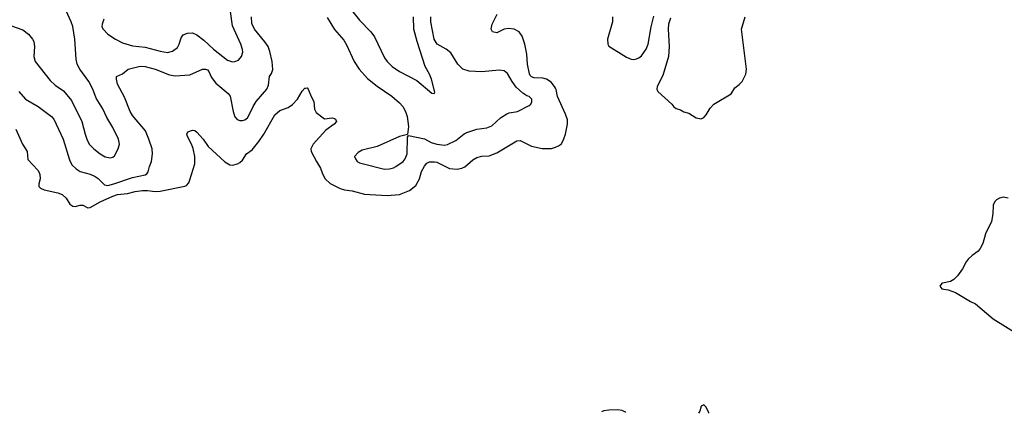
# Model space of a CAD drawing. Header units: inches. Extents: x 1678809 to 1859548, y 384609 to 522868.
# Tile 20 of 256: x 1745704 to 1753600, y 385152 to 388306. Entities that reach past the tile are written whole.
import ezdxf

# ---------------------------------------------------------------- set-up
doc = ezdxf.new("R2010")
doc.units = ezdxf.units.IN
doc.header["$MEASUREMENT"] = 0
doc.layers.add('B7348', color=7, linetype='Continuous')
doc.layers.add('B7358', color=7, linetype='Continuous')

msp = doc.modelspace()

# ---------------------------------------------------------------- linework, layer by layer
at = {"layer": 'B7348', "color": 5}
for points, elevation in [([(1746379.2, 388310), (1746364.9, 388270), (1746364.2, 388250), (1746374, 388230), (1746410.4, 388190), (1746472.4, 388150), (1746530, 388120.6), (1746610, 388097.5), (1746710, 388086.9), (1746830, 388052.8), (1746890, 388044.3), (1746930, 388054.4), (1746970, 388084.2), (1746983.9, 388110), (1746999.8, 388160.2), (1747016.6, 388183.4), (1747050, 388199), (1747090, 388200.3), (1747124.2, 388184.2), (1747182, 388142), (1747259.2, 388070), (1747370, 387982.9), (1747410, 387969.2), (1747430, 387970.3), (1747458.2, 387981.8), (1747483, 388010), (1747492.9, 388047.1), (1747492.1, 388067.9), (1747478.8, 388110), (1747410, 388257), (1747380.2, 388490)], 260), ([(1745630, 388260.7), (1745730, 388225), (1745774.9, 388190), (1745808, 388150), (1745817.8, 388130), (1745824.1, 388090), (1745817.2, 388010), (1745829.3, 387970), (1745950, 387819.7), (1745990, 387782), (1746056.8, 387736.8), (1746119.2, 387659.2), (1746203.2, 387490), (1746229.2, 387390), (1746242.6, 387350), (1746262.4, 387310), (1746298.9, 387270), (1746350.3, 387230), (1746390, 387207.1), (1746430, 387199), (1746450, 387204.9), (1746463.6, 387216.4), (1746495.4, 387270), (1746503.5, 387310), (1746496.8, 387350), (1746450, 387442.4), (1746402.3, 387522.3), (1746370, 387591.3), (1746317.9, 387677.9), (1746289.8, 387750), (1746259.8, 387810), (1746187.7, 387910), (1746166, 387950), (1746156.2, 387990), (1746147.3, 388150), (1746130.5, 388250.5), (1746117.5, 388290), (1746052.8, 388430)], 260), ([(1745698.3, 387730), (1745750.3, 387670), (1745852.7, 387610), (1745960.3, 387530), (1745978.3, 387510), (1746053.8, 387350), (1746103.1, 387183.1), (1746123.8, 387143.8), (1746157.6, 387110), (1746190.2, 387090.2), (1746270, 387067.5), (1746308.5, 387050), (1746333.7, 387033.7), (1746383.4, 386983.4), (1746410, 386977.1), (1746460.5, 386990), (1746610, 387041), (1746710, 387063.2), (1746725.1, 387070), (1746734.2, 387085.8), (1746744.7, 387130), (1746762, 387170), (1746769.7, 387230), (1746765.4, 387270), (1746740.4, 387350), (1746714.4, 387414.4), (1746610, 387539.6), (1746589.7, 387570), (1746544.1, 387684.1), (1746490, 387789.2), (1746481.2, 387830), (1746482, 387850), (1746530, 387871), (1746575.3, 387910), (1746670, 387934.3), (1746709.8, 387930.3), (1746790.6, 387910), (1746904.8, 387864.8), (1746950, 387856.9), (1747070, 387863.6), (1747169.2, 387910), (1747194.8, 387910), (1747210, 387903.1), (1747220.3, 387890), (1747243.8, 387843.8), (1747277.2, 387797.2), (1747375.9, 387715.9), (1747393.1, 387693.1), (1747415.3, 387570), (1747430, 387527.3), (1747447.6, 387507.6), (1747470, 387498.4), (1747490, 387498.4), (1747510, 387504.9), (1747530, 387520.5), (1747542.2, 387537.8), (1747576.8, 387610), (1747601.5, 387650), (1747686, 387750), (1747698.7, 387781.3), (1747707.3, 387850), (1747724.9, 387875.1), (1747734.3, 387905.7), (1747728.6, 387971.4), (1747711.3, 388050), (1747696.2, 388090), (1747670, 388129.7), (1747588, 388230), (1747565.6, 388274.4), (1747562.4, 388330)], 240), ([(1748170, 388324.2), (1748228.2, 388228.2), (1748303.4, 388143.3), (1748325.9, 388105.9), (1748386, 387970), (1748426.3, 387910), (1748494.7, 387834.7), (1748570, 387774), (1748690, 387692), (1748750, 387639.5), (1748776.4, 387610), (1748799.5, 387570), (1748812.9, 387530), (1748821.3, 387450), (1748814, 387386), (1748750, 387369.6), (1748570, 387290.9), (1748450, 387259.7), (1748418.3, 387241.7), (1748390.5, 387210), (1748396.4, 387190), (1748410, 387170.6), (1748430, 387158.7), (1748629.3, 387109.3), (1748670, 387110.2), (1748701.1, 387118.9), (1748721.6, 387130), (1748779.6, 387170), (1748796.3, 387190), (1748812.4, 387230), (1748815.3, 387364.7), (1748822, 387378), (1748950, 387352.4), (1749002.8, 387322.8), (1749050, 387308.3), (1749110, 387300.7), (1749134.6, 387305.4), (1749201.7, 387338.3), (1749270, 387391.5), (1749290, 387402), (1749370, 387430.2), (1749450, 387439.7), (1749490, 387456.5), (1749560.6, 387519.4), (1749610, 387551.8), (1749630, 387559.5), (1749695.3, 387570), (1749790, 387619.1), (1749802.7, 387630), (1749811.7, 387648.3), (1749812.3, 387670), (1749789.2, 387690), (1749770, 387696.9), (1749737.9, 387717.9), (1749685.8, 387765.8), (1749652.8, 387810), (1749615.7, 387875.7), (1749590, 387895.8), (1749550, 387901.7), (1749410, 387887.8), (1749310, 387894.8), (1749257.6, 387910), (1749218, 387950), (1749161.4, 388041.4), (1749123.6, 388070), (1749053.5, 388110), (1749027.3, 388150), (1749001.9, 388290), (1749002.7, 388330)], 240), ([(1748355.5, 388395.5), (1748430, 388301.1), (1748520.8, 388210), (1748549.1, 388170), (1748630, 388000.5), (1748650.3, 387970), (1748690.4, 387930), (1748750, 387890.3), (1748890, 387817.6), (1749010, 387718), (1749030, 387714), (1749034.6, 387725.4), (1749006, 387830), (1748991.1, 387870), (1748956.9, 387930), (1748893, 388130), (1748864.8, 388230), (1748863.2, 388330)], 260), ([(1750000, 387758.7), (1749994, 387770), (1749965.2, 387805.2), (1749930, 387830.7), (1749898.3, 387838.3), (1749830, 387840.8), (1749808.5, 387848.5), (1749798.9, 387858.9), (1749791.7, 387871.7), (1749776.8, 387950), (1749771.6, 388030), (1749755.7, 388110), (1749734.1, 388174.1), (1749710, 388209.6), (1749670, 388229.7), (1749625.4, 388234.6), (1749590, 388229.7), (1749530, 388201.6), (1749495.3, 388210), (1749485.2, 388230), (1749493.2, 388270), (1749533, 388350)], 220), ([(1745673.4, 387430), (1745726, 387310), (1745764.9, 387250), (1745770, 387186.8), (1745850, 387099.1), (1745860.5, 387080.5), (1745866.1, 387066.1), (1745868.7, 387031.3), (1745857.1, 386990), (1745858, 386970), (1745870, 386956.3), (1745901.8, 386941.8), (1746010, 386918.5), (1746045, 386905), (1746076.4, 386876.4), (1746106.8, 386826.8), (1746130, 386812.2), (1746150, 386810.3), (1746190, 386819.5), (1746210, 386819.5), (1746250, 386798.3), (1746270, 386801.2), (1746350, 386847.9), (1746450, 386892.2), (1746490, 386904.6), (1746570, 386912.4), (1746630, 386929.4), (1746690, 386937.7), (1746730, 386938.4), (1746790, 386930.1), (1746830, 386931.8), (1747028.5, 386971.6), (1747041.7, 386978.3), (1747059.8, 387000.2), (1747070, 387022), (1747107.7, 387150), (1747108.7, 387210), (1747094.4, 387274.4), (1747083.1, 387310), (1747049.8, 387370), (1747044.7, 387390), (1747051.7, 387408.3), (1747090, 387421.6), (1747110, 387418), (1747124.8, 387404.8), (1747174.4, 387350), (1747217.1, 387290), (1747350, 387167.7), (1747390, 387144), (1747410, 387140.7), (1747450, 387150.5), (1747470, 387161.6), (1747490, 387180.4), (1747522.4, 387230), (1747570, 387264), (1747621.4, 387330), (1747663.4, 387390), (1747750, 387543.1), (1747790, 387577.3), (1747856.2, 387603.8), (1747893, 387627), (1747931.1, 387670), (1747970, 387734), (1747990, 387756.3), (1747997.3, 387757.3), (1748010, 387758.8), (1748018.8, 387750), (1748040.5, 387690), (1748063, 387650), (1748068.2, 387588.2), (1748082.5, 387562.5), (1748150, 387511.3), (1748210, 387518.8), (1748230, 387514.8), (1748238, 387510), (1748244.7, 387490), (1748226, 387470), (1748159, 387421), (1748058.8, 387310), (1748038.8, 387270), (1748042.8, 387250), (1748084, 387170), (1748117.2, 387117.2), (1748132.2, 387070), (1748154.9, 387030), (1748194.3, 386994.3), (1748274.1, 386954.1), (1748310, 386942), (1748370, 386933.6), (1748470, 386907.6), (1748650, 386897.2), (1748750, 386904.4), (1748830, 386937.8), (1748882.2, 386977.8), (1748909.9, 387030.1), (1748927.3, 387090), (1748950, 387133.4), (1748970, 387157.7), (1748990, 387166.3), (1749030, 387168.1), (1749050, 387163.5), (1749150, 387113.5), (1749211.4, 387108.6), (1749250, 387116.3), (1749273.7, 387126.3), (1749337.2, 387182.8), (1749370, 387202.9), (1749410, 387212.9), (1749470, 387215.5), (1749530, 387239.2), (1749690, 387336.1), (1749717, 387337), (1749810, 387294), (1749893.1, 387273.1), (1749970, 387275.3), (1750000, 387285.7)], 220)]:
    msp.add_lwpolyline(points, dxfattribs=dict(at, elevation=elevation))
at = {"layer": 'B7358', "color": 5, "elevation": 220}
for points in [[(1750457.4, 388330), (1750457, 388290), (1750417.4, 388150), (1750419.6, 388110), (1750430, 388094), (1750570, 388006.7), (1750609, 387989), (1750630, 387987.2), (1750650, 387991.8), (1750670, 388001.1), (1750690, 388017.6), (1750728.7, 388070), (1750744.8, 388110), (1750769.1, 388250), (1750790, 388333.4)], [(1750922.4, 388317.6), (1750906.2, 388270), (1750903.9, 388230), (1750912.1, 388090), (1750907.2, 388010), (1750862.3, 387857.7), (1750815.3, 387770), (1750812.7, 387750), (1750823, 387730), (1750934.8, 387630), (1750950, 387606.8), (1750970, 387594.8), (1751004, 387584), (1751030, 387566.8), (1751070, 387557.3), (1751130, 387518.8), (1751170, 387510.7), (1751190, 387521.6), (1751210, 387542.4), (1751242.2, 387597.8), (1751271.3, 387628.7), (1751409.1, 387710.9), (1751439.3, 387760.7), (1751474.5, 387785.5), (1751498.5, 387810), (1751528.7, 387870), (1751532.8, 387910), (1751493.8, 388230), (1751522.9, 388330)], [(1750000, 387285.7), (1750025.4, 387294.6), (1750048.5, 387311.6), (1750068.7, 387351.3), (1750080.4, 387390), (1750097.8, 387470), (1750097.4, 387502.6), (1750081.6, 387550), (1750018.1, 387690), (1750006.5, 387746.5), (1750000, 387758.7)], [(1753630, 386875.8), (1753590, 386882.8), (1753563, 386877), (1753537.1, 386862.9), (1753524.4, 386850), (1753510, 386821.2), (1753509.4, 386750), (1753497.1, 386690), (1753448.7, 386590), (1753426.9, 386513.1), (1753408, 386472), (1753389.4, 386450.6), (1753342, 386418), (1753311.8, 386388.2), (1753293.9, 386366.1), (1753265.5, 386310), (1753225.4, 386254.6), (1753196.5, 386223.5), (1753170, 386207.8), (1753104.9, 386195.1), (1753096, 386190), (1753084, 386170), (1753098, 386150), (1753150, 386142), (1753210, 386120.2), (1753330, 386048), (1753370, 386028.9), (1753510.4, 385910), (1753710, 385786.5)], [(1750565.2, 385160.4), (1750562.6, 385162.6), (1750535.8, 385175.8), (1750501.1, 385181.1), (1750430, 385178.2), (1750390, 385171.9), (1750368.9, 385163.2)], [(1751231, 385152.4), (1751230, 385155.6), (1751210, 385200.9), (1751190, 385220.9), (1751170, 385209), (1751157.4, 385170), (1751147.7, 385153.2)]]:
    msp.add_lwpolyline(points, dxfattribs=at)

doc.saveas('drawing.dxf')
